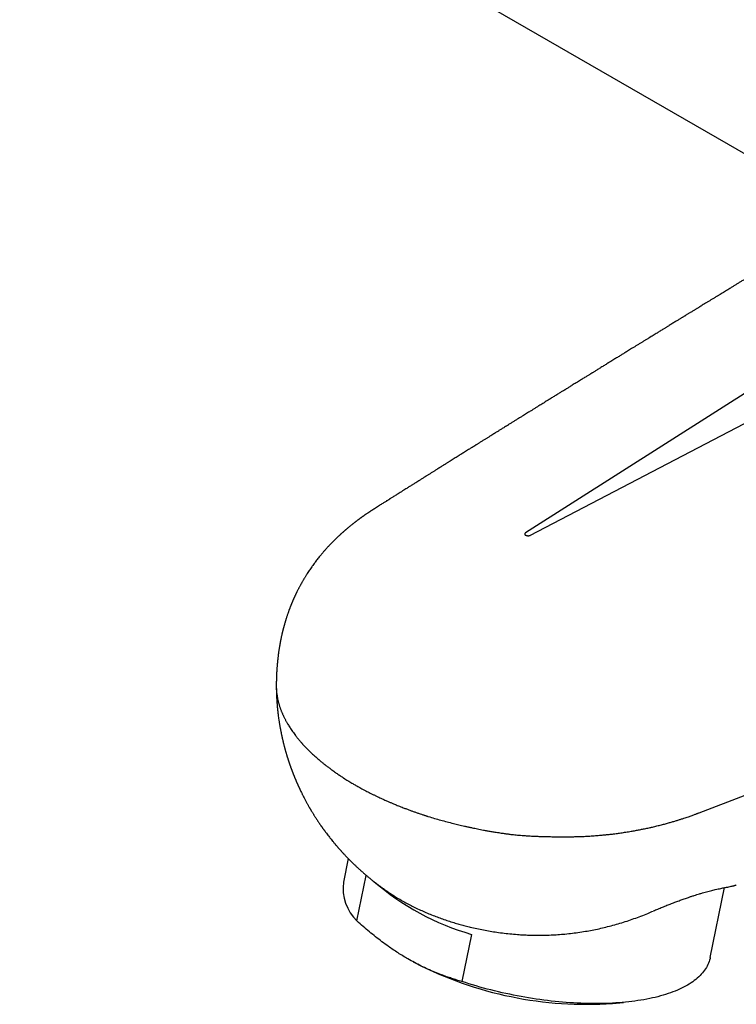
# Model space of a CAD drawing. Header units: millimetres. Extents: x 8 to 933, y 12 to 387.
# Tile 9 of 15: x 651 to 697, y 106 to 169. Entities that reach past the tile are written whole.
import ezdxf

# ---------------------------------------------------------------- set-up
doc = ezdxf.new("R2010")
doc.units = ezdxf.units.MM

msp = doc.modelspace()

# ---------------------------------------------------------------- linework, layer by layer
at = {"color": 7, "linetype": 'Continuous', "lineweight": 30}
for p, q in [((650.836, 186.718), (703.961, 156.05)), ((722.421, 160.715), (683.19, 135.719)), ((726.784, 158.197), (683.487, 135.548)), ((673.589, 137.305), (673.599, 137.311)), ((671.844, 114.894), (671.534, 113.379)), ((672.403, 110.902), (673.002, 113.819)), ((694.998, 108.568), (695.914, 113.034)), ((679.725, 110.046), (679.107, 107.032)), ((676.027, 108.273), (676.124, 108.221)), ((688.748, 105.632), (689.455, 105.697))]:
    msp.add_line(p, q, dxfattribs=at)
at = {"color": 7, "linetype": 'Continuous', "lineweight": 30, "flags": 128}
for points in [[(694.297, 117.826), (718.099, 126.968), (728.571, 130.991), (729.746, 131.443), (730.921, 131.895), (732.097, 132.346), (733.273, 132.798), (734.449, 133.25), (735.623, 133.702), (736.8, 134.154)], [(694.998, 108.568), (694.982, 108.496), (694.955, 108.399), (694.924, 108.302), (694.888, 108.207), (694.847, 108.114), (694.8, 108.021), (694.749, 107.93), (694.694, 107.839), (694.633, 107.751), (694.567, 107.663), (694.497, 107.577), (694.422, 107.493), (694.342, 107.41), (694.258, 107.328), (694.168, 107.248), (694.075, 107.17), (693.976, 107.093), (693.873, 107.018), (693.766, 106.944), (693.654, 106.872), (693.538, 106.802), (693.417, 106.734), (693.292, 106.667), (693.163, 106.603), (693.029, 106.54), (692.892, 106.479), (692.75, 106.42), (692.604, 106.363), (692.455, 106.308), (692.301, 106.255), (692.144, 106.204), (691.983, 106.154), (691.818, 106.107), (691.649, 106.062), (691.477, 106.019), (691.302, 105.979), (691.123, 105.94), (690.941, 105.903), (690.755, 105.869), (690.566, 105.837), (690.375, 105.807), (690.18, 105.779), (689.982, 105.753), (689.782, 105.73), (689.578, 105.708), (689.372, 105.689), (689.163, 105.673), (688.952, 105.658), (688.739, 105.646), (688.523, 105.636), (688.305, 105.628), (688.085, 105.623), (687.862, 105.619), (687.638, 105.619), (687.412, 105.62), (687.184, 105.624), (686.955, 105.629), (686.724, 105.638), (686.491, 105.648), (686.257, 105.661), (686.022, 105.676), (685.786, 105.693), (685.548, 105.712), (685.31, 105.734), (685.071, 105.758), (684.831, 105.784), (684.59, 105.812), (684.349, 105.843), (684.107, 105.875), (683.865, 105.91), (683.623, 105.947), (683.38, 105.986), (683.138, 106.027), (682.895, 106.071), (682.653, 106.116), (682.411, 106.164), (682.169, 106.213), (681.928, 106.265), (681.687, 106.318), (681.447, 106.374), (681.208, 106.431), (680.97, 106.491), (680.732, 106.552), (680.496, 106.615), (680.261, 106.68), (680.027, 106.747), (679.795, 106.816), (679.564, 106.886), (679.334, 106.958), (679.107, 107.032)]]:
    msp.add_lwpolyline(points, dxfattribs=at)
at = {"color": 7, "linetype": 'Continuous', "lineweight": 30}
for centre, radius, start, end in [((674.49, 113.025), 2.977, 173.18185, 225.50536), ((684.428, 126.187), 16.812, 229.37175, 253.75222), ((687.077, 129.56), 23.986, 242.82963, 273.99607)]:
    msp.add_arc(centre, radius, start, end, dxfattribs=at)
for points, knots in [([(711.65, 160.727), (711.638, 160.72), (711.588, 160.69), (711.504, 160.639), (711.402, 160.577), (711.314, 160.523), (711.238, 160.477), (711.179, 160.44), (711.134, 160.413), (711.102, 160.394), (711.076, 160.378), (711.052, 160.363), (711.026, 160.348), (710.996, 160.329), (710.955, 160.304), (710.9, 160.271), (710.832, 160.229), (710.759, 160.185), (710.686, 160.141), (710.615, 160.097), (710.545, 160.055), (710.476, 160.013), (710.396, 159.964), (710.306, 159.909), (710.208, 159.85), (710.118, 159.795), (710.039, 159.747), (709.977, 159.709), (709.93, 159.68), (709.893, 159.658), (709.852, 159.633), (709.805, 159.605), (709.75, 159.571), (709.673, 159.524), (709.578, 159.466), (709.467, 159.399), (709.357, 159.332), (709.248, 159.265), (709.147, 159.204), (709.055, 159.148), (708.975, 159.099), (708.901, 159.054), (708.835, 159.014), (708.779, 158.98), (708.733, 158.952), (708.695, 158.929), (708.657, 158.906), (708.614, 158.88), (708.563, 158.849), (708.5, 158.81), (708.425, 158.765), (708.343, 158.715), (708.26, 158.664), (708.181, 158.616), (708.104, 158.57), (708.032, 158.526), (707.963, 158.484), (707.901, 158.446), (707.846, 158.413), (707.8, 158.384), (707.752, 158.356), (707.697, 158.322), (707.626, 158.279), (707.542, 158.228), (707.447, 158.17), (707.343, 158.106), (707.235, 158.041), (707.128, 157.976), (707.034, 157.919), (706.954, 157.87), (706.888, 157.83), (706.823, 157.79), (706.762, 157.753), (706.706, 157.719), (706.657, 157.689), (706.615, 157.664), (706.578, 157.641), (706.541, 157.619), (706.502, 157.595), (706.45, 157.563), (706.383, 157.523), (706.3, 157.472), (706.216, 157.421), (706.133, 157.371), (706.052, 157.321), (705.965, 157.269), (705.873, 157.213), (705.776, 157.154), (705.675, 157.092), (705.586, 157.038), (705.511, 156.993), (705.455, 156.958), (705.407, 156.929), (705.365, 156.903), (705.312, 156.871), (705.24, 156.828), (705.15, 156.773), (705.054, 156.714), (704.956, 156.655), (704.855, 156.593), (704.75, 156.529), (704.642, 156.464), (704.536, 156.399), (704.436, 156.339), (704.345, 156.283), (704.263, 156.233), (704.184, 156.185), (704.079, 156.121), (703.945, 156.04), (703.784, 155.942), (703.622, 155.843), (703.458, 155.744), (703.291, 155.642), (703.119, 155.537), (702.968, 155.445), (702.841, 155.368), (702.743, 155.308), (702.651, 155.252), (702.574, 155.206), (702.51, 155.167), (702.455, 155.133), (702.397, 155.098), (702.329, 155.056), (702.249, 155.008), (702.157, 154.951), (702.059, 154.892), (701.96, 154.831), (701.863, 154.772), (701.776, 154.719), (701.699, 154.673), (701.632, 154.632), (701.567, 154.593), (701.508, 154.556), (701.453, 154.523), (701.403, 154.492), (701.354, 154.463), (701.304, 154.432), (701.248, 154.398), (701.185, 154.36), (701.116, 154.318), (701.044, 154.274), (700.971, 154.229), (700.899, 154.186), (700.816, 154.135), (700.722, 154.077), (700.617, 154.014), (700.518, 153.954), (700.427, 153.898), (700.353, 153.853), (700.296, 153.818), (700.253, 153.792), (700.214, 153.768), (700.177, 153.746), (700.139, 153.722), (700.092, 153.694), (700.034, 153.658), (699.964, 153.616), (699.888, 153.57), (699.809, 153.521), (699.733, 153.475), (699.661, 153.431), (699.594, 153.39), (699.526, 153.349), (699.462, 153.31), (699.404, 153.274), (699.352, 153.243), (699.308, 153.216), (699.269, 153.192), (699.233, 153.17), (699.193, 153.146), (699.14, 153.114), (699.072, 153.072), (698.985, 153.019), (698.899, 152.966), (698.814, 152.915), (698.733, 152.865), (698.649, 152.814), (698.561, 152.76), (698.472, 152.706), (698.386, 152.654), (698.27, 152.583), (698.116, 152.489), (697.917, 152.368), (697.71, 152.241), (697.504, 152.115), (697.306, 151.995), (697.118, 151.88), (696.939, 151.77), (696.766, 151.665), (696.594, 151.56), (696.42, 151.453), (696.258, 151.354), (696.108, 151.263), (695.972, 151.18), (695.833, 151.095), (695.693, 151.009), (695.575, 150.937), (695.482, 150.88), (695.418, 150.841), (695.36, 150.805), (695.302, 150.77), (695.239, 150.732), (695.165, 150.686), (695.058, 150.621), (694.925, 150.539), (694.772, 150.446), (694.625, 150.356), (694.496, 150.277), (694.387, 150.21), (694.3, 150.157), (694.226, 150.112), (694.165, 150.074), (694.108, 150.039), (694.048, 150.003), (693.978, 149.96), (693.898, 149.911), (693.81, 149.857), (693.727, 149.806), (693.648, 149.758), (693.577, 149.715), (693.507, 149.672), (693.443, 149.632), (693.387, 149.598), (693.341, 149.57), (693.297, 149.543), (693.249, 149.514), (693.193, 149.479), (693.13, 149.441), (693.061, 149.398), (692.986, 149.352), (692.901, 149.3), (692.807, 149.243), (692.705, 149.18), (692.597, 149.114), (692.485, 149.045), (692.376, 148.978), (692.281, 148.92), (692.203, 148.872), (692.136, 148.831), (692.07, 148.791), (691.989, 148.741), (691.893, 148.682), (691.786, 148.616), (691.686, 148.555), (691.583, 148.492), (691.471, 148.423), (691.345, 148.345), (691.209, 148.262), (691.067, 148.175), (690.918, 148.083), (690.766, 147.99), (690.61, 147.894), (690.45, 147.796), (690.287, 147.696), (690.127, 147.597), (689.974, 147.503), (689.834, 147.417), (689.709, 147.34), (689.597, 147.271), (689.493, 147.207), (689.393, 147.146), (689.299, 147.088), (689.206, 147.03), (689.109, 146.971), (689.002, 146.905), (688.885, 146.833), (688.759, 146.755), (688.627, 146.674), (688.503, 146.597), (688.387, 146.526), (688.28, 146.46), (688.171, 146.393), (688.063, 146.326), (687.953, 146.259), (687.845, 146.192), (687.744, 146.129), (687.652, 146.073), (687.573, 146.024), (687.504, 145.981), (687.448, 145.947), (687.403, 145.919), (687.361, 145.894), (687.314, 145.864), (687.255, 145.828), (687.184, 145.784), (687.1, 145.732), (687.006, 145.674), (686.906, 145.613), (686.804, 145.55), (686.645, 145.452), (686.432, 145.32), (686.219, 145.188), (686.065, 145.093), (685.971, 145.035), (685.886, 144.982), (685.815, 144.939), (685.757, 144.903), (685.711, 144.874), (685.669, 144.848), (685.627, 144.822), (685.575, 144.79), (685.508, 144.749), (685.425, 144.698), (685.331, 144.64), (685.229, 144.576), (685.121, 144.509), (685.012, 144.442), (684.903, 144.375), (684.796, 144.308), (684.689, 144.242), (684.57, 144.168), (684.439, 144.087), (684.298, 144), (684.165, 143.917), (684.048, 143.845), (683.947, 143.782), (683.861, 143.729), (683.779, 143.678), (683.699, 143.629), (683.618, 143.578), (683.528, 143.522), (683.426, 143.459), (683.311, 143.388), (683.185, 143.31), (683.04, 143.219), (682.876, 143.118), (682.699, 143.008), (682.524, 142.899), (682.352, 142.793), (682.186, 142.689), (682.036, 142.596), (681.904, 142.514), (681.793, 142.445), (681.693, 142.383), (681.604, 142.327), (681.523, 142.277), (681.444, 142.228), (681.357, 142.174), (681.26, 142.113), (681.151, 142.045), (681.031, 141.971), (680.9, 141.889), (680.76, 141.802), (680.611, 141.709), (680.453, 141.611), (680.317, 141.526), (680.21, 141.459), (680.138, 141.414), (680.073, 141.374), (680.016, 141.338), (679.964, 141.306), (679.917, 141.277), (679.876, 141.251), (679.837, 141.226), (679.793, 141.199), (679.738, 141.165), (679.672, 141.124), (679.583, 141.068), (679.473, 140.999), (679.348, 140.921), (679.225, 140.845), (679.106, 140.77), (678.991, 140.698), (678.829, 140.597), (678.619, 140.466), (678.422, 140.343), (678.287, 140.258), (678.216, 140.214), (678.15, 140.173), (678.091, 140.136), (678.038, 140.102), (677.99, 140.072), (677.936, 140.038), (677.869, 139.997), (677.785, 139.944), (677.688, 139.883), (677.566, 139.807), (677.426, 139.719), (677.271, 139.622), (677.118, 139.526), (676.968, 139.432), (676.838, 139.351), (676.726, 139.281), (676.634, 139.223), (676.547, 139.169), (676.469, 139.119), (676.398, 139.075), (676.339, 139.038), (676.289, 139.007), (676.248, 138.98), (676.206, 138.955), (676.161, 138.926), (676.109, 138.893), (676.05, 138.856), (675.982, 138.813), (675.903, 138.764), (675.816, 138.709), (675.724, 138.651), (675.63, 138.592), (675.47, 138.492), (675.247, 138.351), (675.017, 138.207), (674.852, 138.103), (674.751, 138.04), (674.659, 137.982), (674.587, 137.936), (674.531, 137.901), (674.491, 137.876), (674.453, 137.852), (674.41, 137.825), (674.36, 137.793), (674.297, 137.753), (674.224, 137.708), (674.142, 137.656), (674.051, 137.599), (673.95, 137.535), (673.839, 137.465), (673.717, 137.388), (673.632, 137.334), (673.588, 137.307)], [0, 0, 0, 0, 0.0009051, 0.0038761, 0.0065085, 0.0088027, 0.010759, 0.0123777, 0.0134128, 0.0142397, 0.0148584, 0.0154274, 0.0160978, 0.0168694, 0.0177423, 0.0193089, 0.0211227, 0.0230564, 0.0249513, 0.0268072, 0.0286239, 0.0304017, 0.0321404, 0.0348413, 0.0374312, 0.0397756, 0.0418352, 0.0436101, 0.044618, 0.04551, 0.0465118, 0.0477363, 0.0491835, 0.0508536, 0.0537205, 0.0566003, 0.0594598, 0.062299, 0.0651179, 0.0673185, 0.0694412, 0.0713632, 0.0730816, 0.0745964, 0.0757032, 0.0766687, 0.077573, 0.0786744, 0.0799926, 0.0815275, 0.0836129, 0.0857977, 0.0879465, 0.0900594, 0.0919831, 0.093876, 0.0957078, 0.0973399, 0.0987552, 0.0999536, 0.1009466, 0.1024454, 0.1042804, 0.1064515, 0.1089587, 0.1117464, 0.1145509, 0.117338, 0.1201078, 0.1218399, 0.1235651, 0.1252835, 0.1269044, 0.1283297, 0.1296275, 0.1307052, 0.1315951, 0.1325293, 0.1335533, 0.1346673, 0.1365995, 0.1387537, 0.141132, 0.1431095, 0.145224, 0.1474756, 0.1498643, 0.15239, 0.1550527, 0.157715, 0.1593795, 0.1608408, 0.1620988, 0.1631536, 0.1641107, 0.1662394, 0.1687062, 0.1711636, 0.1737164, 0.1763467, 0.1790545, 0.1818975, 0.1847284, 0.1873285, 0.1896888, 0.1918092, 0.1937751, 0.1958708, 0.199982, 0.2042155, 0.2084013, 0.2126394, 0.2169731, 0.2214437, 0.2261042, 0.2287427, 0.2313622, 0.2337457, 0.2358796, 0.2373813, 0.2387507, 0.2402253, 0.2418706, 0.2440518, 0.2464749, 0.2490985, 0.2516905, 0.2542146, 0.2566708, 0.2584684, 0.2602279, 0.261918, 0.2634769, 0.2649029, 0.2661959, 0.2673755, 0.2687171, 0.2701358, 0.271757, 0.2735808, 0.2755253, 0.2774292, 0.2792882, 0.2811023, 0.2839396, 0.2866596, 0.2892625, 0.2916664, 0.2937936, 0.2950365, 0.2961609, 0.2971665, 0.2980578, 0.299021, 0.3001561, 0.3017449, 0.3035812, 0.3055922, 0.307666, 0.3098013, 0.3115222, 0.3132811, 0.3150779, 0.3167904, 0.3182994, 0.3196775, 0.3208267, 0.3217528, 0.3226732, 0.3236994, 0.3248314, 0.326824, 0.3290779, 0.3315718, 0.3335912, 0.3357019, 0.3379041, 0.3401976, 0.3425813, 0.3448695, 0.3469274, 0.3516816, 0.3568985, 0.3625139, 0.3679005, 0.3730405, 0.3780324, 0.3826234, 0.3871213, 0.3915726, 0.396105, 0.4007847, 0.4042587, 0.4078434, 0.411483, 0.415162, 0.418853, 0.4207413, 0.4224273, 0.4239111, 0.4252808, 0.4269178, 0.4288661, 0.4311258, 0.4353081, 0.4393199, 0.4431606, 0.4468286, 0.4494465, 0.4517223, 0.4536561, 0.4552478, 0.4565554, 0.4581304, 0.4599736, 0.4620725, 0.4643719, 0.4668654, 0.468654, 0.4705307, 0.4724477, 0.4741518, 0.475606, 0.4768103, 0.4777647, 0.4790874, 0.4805692, 0.4822121, 0.4840161, 0.4859813, 0.4881725, 0.4906436, 0.4933946, 0.4961778, 0.4991986, 0.5021666, 0.5047987, 0.5066311, 0.5083589, 0.5100725, 0.5117719, 0.5147666, 0.5175987, 0.5202188, 0.5226635, 0.5257296, 0.5290456, 0.5326115, 0.5364076, 0.5403182, 0.5443247, 0.5484271, 0.5526252, 0.5569191, 0.5612404, 0.5652814, 0.5690049, 0.5722249, 0.5751626, 0.5778566, 0.5804598, 0.5829879, 0.5852919, 0.5878432, 0.590661, 0.5937455, 0.5970965, 0.6006007, 0.6041397, 0.6069447, 0.6097712, 0.6126192, 0.6154887, 0.6183795, 0.6212888, 0.6240196, 0.6264078, 0.6285111, 0.6303294, 0.6318629, 0.6328712, 0.6339322, 0.6351818, 0.6366202, 0.6385786, 0.6408044, 0.6432976, 0.6460034, 0.6487078, 0.651389, 0.6585678, 0.665575, 0.6682762, 0.6707887, 0.6730346, 0.6750139, 0.6764054, 0.6776264, 0.6786768, 0.6797187, 0.680943, 0.6828225, 0.6850154, 0.6875214, 0.6902634, 0.6931741, 0.6960648, 0.698934, 0.7017815, 0.7046074, 0.7074118, 0.7112325, 0.715007, 0.7185565, 0.7217938, 0.7242957, 0.7265729, 0.7286619, 0.7307707, 0.7329322, 0.7351465, 0.7379267, 0.7409807, 0.7443083, 0.7479095, 0.7525533, 0.7573267, 0.7619822, 0.7665198, 0.7709396, 0.7752417, 0.7784702, 0.7814226, 0.7840764, 0.7864317, 0.7884896, 0.7905248, 0.7927464, 0.7954057, 0.7982905, 0.8014281, 0.8049069, 0.8087338, 0.8126198, 0.8168089, 0.8213013, 0.8234244, 0.8253473, 0.8270674, 0.8285846, 0.8298989, 0.8312566, 0.8322974, 0.8332061, 0.8343554, 0.8358288, 0.837578, 0.8396029, 0.8429578, 0.8463251, 0.8495931, 0.852762, 0.8558317, 0.8588022, 0.8656471, 0.8725744, 0.87457, 0.8764879, 0.8782368, 0.8798167, 0.8812275, 0.8824692, 0.8836525, 0.8855619, 0.8878096, 0.8903956, 0.8933199, 0.8974934, 0.9016409, 0.9057133, 0.9097106, 0.9136328, 0.9161602, 0.9186529, 0.9209868, 0.9230931, 0.9249717, 0.9266226, 0.9278564, 0.9289229, 0.9299517, 0.9311608, 0.9325535, 0.93413, 0.9358901, 0.9380385, 0.9404092, 0.9429234, 0.9454258, 0.9479125, 0.955719, 0.9633652, 0.9662844, 0.9689775, 0.9714281, 0.9736361, 0.9747889, 0.9758625, 0.9768568, 0.9778888, 0.9792412, 0.9809265, 0.9829449, 0.9850875, 0.9875101, 0.9902125, 0.993195, 0.9964574, 1, 1, 1, 1]), ([(673.6, 137.314), (673.58, 137.302), (673.545, 137.28), (673.499, 137.251), (673.467, 137.23), (673.442, 137.214), (673.42, 137.2), (673.39, 137.181), (673.354, 137.158), (673.316, 137.133), (673.28, 137.109), (673.242, 137.084), (673.199, 137.055), (673.155, 137.027), (673.114, 136.999), (673.069, 136.969), (673.023, 136.937), (672.978, 136.907), (672.936, 136.877), (672.89, 136.846), (672.844, 136.813), (672.801, 136.782), (672.757, 136.751), (672.716, 136.722), (672.68, 136.696), (672.653, 136.677), (672.628, 136.658), (672.599, 136.638), (672.568, 136.614), (672.538, 136.592), (672.514, 136.575), (672.494, 136.56), (672.473, 136.544), (672.446, 136.524), (672.417, 136.502), (672.389, 136.481), (672.361, 136.46), (672.329, 136.435), (672.289, 136.405), (672.247, 136.373), (672.21, 136.344), (672.177, 136.318), (672.142, 136.291), (672.106, 136.262), (672.059, 136.225), (672.001, 136.178), (671.93, 136.12), (671.859, 136.062), (671.792, 136.005), (671.737, 135.959), (671.692, 135.92), (671.656, 135.89), (671.621, 135.86), (671.59, 135.832), (671.56, 135.806), (671.528, 135.778), (671.495, 135.749), (671.466, 135.723), (671.443, 135.703), (671.421, 135.682), (671.394, 135.659), (671.365, 135.632), (671.337, 135.606), (671.31, 135.582), (671.275, 135.549), (671.231, 135.508), (671.18, 135.46), (671.129, 135.412), (671.074, 135.359), (671.014, 135.301), (670.951, 135.239), (670.889, 135.177), (670.83, 135.118), (670.776, 135.062), (670.722, 135.007), (670.668, 134.95), (670.609, 134.887), (670.541, 134.815), (670.469, 134.736), (670.398, 134.658), (670.334, 134.585), (670.274, 134.517), (670.211, 134.443), (670.143, 134.363), (670.068, 134.273), (669.99, 134.177), (669.907, 134.074), (669.822, 133.965), (669.74, 133.856), (669.658, 133.747), (669.582, 133.642), (669.504, 133.533), (669.428, 133.423), (669.346, 133.302), (669.267, 133.182), (669.195, 133.071), (669.135, 132.975), (669.085, 132.895), (669.035, 132.812), (668.989, 132.734), (668.941, 132.653), (668.896, 132.575), (668.854, 132.5), (668.809, 132.419), (668.769, 132.345), (668.727, 132.267), (668.686, 132.189), (668.646, 132.113), (668.605, 132.032), (668.573, 131.968), (668.546, 131.913), (668.528, 131.876), (668.51, 131.837), (668.489, 131.793), (668.467, 131.748), (668.448, 131.707), (668.431, 131.671), (668.413, 131.632), (668.394, 131.589), (668.375, 131.547), (668.36, 131.514), (668.348, 131.486), (668.335, 131.457), (668.321, 131.424), (668.304, 131.385), (668.285, 131.341), (668.267, 131.299), (668.252, 131.263), (668.239, 131.232), (668.227, 131.203), (668.214, 131.17), (668.199, 131.133), (668.184, 131.097), (668.171, 131.063), (668.156, 131.027), (668.14, 130.984), (668.123, 130.94), (668.108, 130.9), (668.095, 130.867), (668.082, 130.833), (668.066, 130.79), (668.044, 130.73), (668.021, 130.665), (667.996, 130.595), (667.974, 130.531), (667.952, 130.468), (667.93, 130.401), (667.907, 130.33), (667.886, 130.265), (667.87, 130.215), (667.861, 130.186), (667.853, 130.159), (667.844, 130.13), (667.833, 130.095), (667.822, 130.058), (667.812, 130.024), (667.804, 129.996), (667.795, 129.967), (667.785, 129.931), (667.773, 129.889), (667.761, 129.848), (667.751, 129.811), (667.742, 129.779), (667.734, 129.751), (667.727, 129.723), (667.718, 129.691), (667.709, 129.656), (667.699, 129.621), (667.692, 129.591), (667.685, 129.566), (667.677, 129.532), (667.665, 129.486), (667.652, 129.432), (667.64, 129.383), (667.629, 129.34), (667.619, 129.297), (667.607, 129.242), (667.592, 129.179), (667.575, 129.102), (667.559, 129.026), (667.544, 128.953), (667.529, 128.88), (667.515, 128.813), (667.501, 128.739), (667.49, 128.679), (667.48, 128.623), (667.472, 128.58), (667.465, 128.543), (667.46, 128.512), (667.455, 128.482), (667.449, 128.446), (667.441, 128.399), (667.433, 128.348), (667.425, 128.296), (667.417, 128.244), (667.407, 128.182), (667.397, 128.114), (667.388, 128.048), (667.379, 127.983), (667.371, 127.92), (667.362, 127.853), (667.354, 127.783), (667.346, 127.719), (667.34, 127.665), (667.335, 127.622), (667.33, 127.574), (667.325, 127.518), (667.319, 127.463), (667.314, 127.411), (667.308, 127.341), (667.3, 127.254), (667.292, 127.158), (667.286, 127.066), (667.279, 126.972), (667.274, 126.884), (667.269, 126.808), (667.266, 126.746), (667.263, 126.683), (667.26, 126.619), (667.257, 126.558), (667.256, 126.507), (667.254, 126.46), (667.253, 126.415), (667.251, 126.373), (667.25, 126.339), (667.25, 126.309), (667.249, 126.275), (667.248, 126.234), (667.247, 126.191), (667.247, 126.15), (667.246, 126.114), (667.246, 126.077), (667.245, 126.038), (667.245, 126.002), (667.245, 125.978), (667.245, 125.97)], [0, 0, 0, 0, 0.005297, 0.0094, 0.012312, 0.014131, 0.015983, 0.018191, 0.022243, 0.025783, 0.028583, 0.032014, 0.036231, 0.040266, 0.043852, 0.047648, 0.05241, 0.056581, 0.05996, 0.064245, 0.069038, 0.072717, 0.076445, 0.081276, 0.084139, 0.086515, 0.088669, 0.091315, 0.094491, 0.097518, 0.099756, 0.101228, 0.103139, 0.105719, 0.108744, 0.111398, 0.113607, 0.116689, 0.120672, 0.125005, 0.128556, 0.131217, 0.134663, 0.13851, 0.141739, 0.148096, 0.155425, 0.162463, 0.168727, 0.175328, 0.178501, 0.182287, 0.185973, 0.188866, 0.191623, 0.194899, 0.198551, 0.201481, 0.203544, 0.205556, 0.208333, 0.211453, 0.214368, 0.217075, 0.219625, 0.225217, 0.230485, 0.235338, 0.24109, 0.247521, 0.254081, 0.261063, 0.267101, 0.272809, 0.278463, 0.284223, 0.290419, 0.297823, 0.306286, 0.314248, 0.321402, 0.327892, 0.334516, 0.343031, 0.351384, 0.360468, 0.370449, 0.380834, 0.391072, 0.400621, 0.411151, 0.419628, 0.430168, 0.440666, 0.451946, 0.461729, 0.469711, 0.476848, 0.482449, 0.491102, 0.496563, 0.503206, 0.510669, 0.515489, 0.523338, 0.529126, 0.534905, 0.542491, 0.547776, 0.554689, 0.558204, 0.56094, 0.563693, 0.5676, 0.571508, 0.574631, 0.577305, 0.580187, 0.584043, 0.587598, 0.590011, 0.591998, 0.594242, 0.596793, 0.599874, 0.603516, 0.607098, 0.60988, 0.611989, 0.614274, 0.616804, 0.619714, 0.622774, 0.625228, 0.627749, 0.631097, 0.635108, 0.638045, 0.640238, 0.642806, 0.645941, 0.650096, 0.656578, 0.660949, 0.666022, 0.671384, 0.675325, 0.681115, 0.687642, 0.690096, 0.692246, 0.694194, 0.69617, 0.698869, 0.702081, 0.704559, 0.706389, 0.708387, 0.711138, 0.714469, 0.717677, 0.720423, 0.722777, 0.724851, 0.726675, 0.728977, 0.731867, 0.734675, 0.736778, 0.738342, 0.740326, 0.744337, 0.748637, 0.752142, 0.755156, 0.758249, 0.761627, 0.767272, 0.772194, 0.77855, 0.783987, 0.788295, 0.794611, 0.798797, 0.80447, 0.807682, 0.811015, 0.813825, 0.815827, 0.817767, 0.820428, 0.823759, 0.828008, 0.83143, 0.835063, 0.839404, 0.844953, 0.849808, 0.853802, 0.859038, 0.86369, 0.868338, 0.874147, 0.877632, 0.880015, 0.883505, 0.8881, 0.892088, 0.895443, 0.899455, 0.90731, 0.91413, 0.920435, 0.927084, 0.934565, 0.939624, 0.94362, 0.947952, 0.953162, 0.957599, 0.961236, 0.964229, 0.967777, 0.971009, 0.973382, 0.975153, 0.977537, 0.980724, 0.984144, 0.987065, 0.98954, 0.99205, 0.994899, 0.998164, 1, 1, 1, 1]), ([(683.19, 135.72), (683.181, 135.713), (683.162, 135.7), (683.144, 135.678), (683.135, 135.659), (683.133, 135.643), (683.134, 135.628), (683.139, 135.61), (683.153, 135.59), (683.172, 135.57), (683.19, 135.559), (683.199, 135.554)], [0, 0, 0, 0, 0.139014, 0.269053, 0.395664, 0.459653, 0.525018, 0.641672, 0.757104, 0.875304, 1, 1, 1, 1]), ([(683.487, 135.549), (683.475, 135.543), (683.453, 135.532), (683.414, 135.522), (683.374, 135.516), (683.334, 135.516), (683.296, 135.52), (683.261, 135.527), (683.228, 135.538), (683.209, 135.549), (683.199, 135.554)], [0, 0, 0, 0, 0.14025, 0.270694, 0.396959, 0.525221, 0.642915, 0.758738, 0.876544, 1, 1, 1, 1]), ([(667.245, 125.97), (667.245, 125.962), (667.245, 125.926), (667.246, 125.858), (667.248, 125.769), (667.254, 125.667), (667.262, 125.556), (667.275, 125.437), (667.29, 125.328), (667.305, 125.227), (667.322, 125.135), (667.339, 125.051), (667.351, 124.999), (667.357, 124.974)], [0, 0, 0, 0, 0.0225637, 0.1091538, 0.2008263, 0.2878343, 0.4141415, 0.5321898, 0.642027, 0.7436938, 0.8372254, 0.922652, 1, 1, 1, 1]), ([(667.245, 125.933), (667.245, 125.926), (667.245, 125.905), (667.245, 125.873), (667.246, 125.839), (667.246, 125.808), (667.246, 125.776), (667.247, 125.734), (667.248, 125.686), (667.249, 125.628), (667.251, 125.567), (667.253, 125.505), (667.255, 125.446), (667.257, 125.389), (667.259, 125.328), (667.262, 125.259), (667.266, 125.185), (667.27, 125.108), (667.275, 125.03), (667.28, 124.962), (667.284, 124.905), (667.287, 124.856), (667.291, 124.805), (667.295, 124.755), (667.301, 124.678), (667.31, 124.578), (667.323, 124.447), (667.336, 124.321), (667.351, 124.192), (667.367, 124.061), (667.385, 123.918), (667.403, 123.79), (667.421, 123.674), (667.436, 123.578), (667.451, 123.483), (667.466, 123.395), (667.48, 123.31), (667.497, 123.215), (667.516, 123.116), (667.537, 123.007), (667.556, 122.912), (667.574, 122.825), (667.59, 122.751), (667.605, 122.683), (667.62, 122.611), (667.637, 122.54), (667.654, 122.466), (667.669, 122.401), (667.682, 122.346), (667.695, 122.296), (667.707, 122.246), (667.72, 122.194), (667.735, 122.137), (667.749, 122.082), (667.761, 122.036), (667.769, 122.006), (667.776, 121.979), (667.784, 121.949), (667.794, 121.913), (667.806, 121.867), (667.82, 121.818), (667.835, 121.765), (667.85, 121.711), (667.866, 121.656), (667.882, 121.603), (667.896, 121.555), (667.909, 121.512), (667.923, 121.468), (667.936, 121.423), (667.95, 121.379), (667.962, 121.34), (667.975, 121.3), (667.989, 121.256), (668.004, 121.209), (668.017, 121.168), (668.028, 121.135), (668.039, 121.102), (668.052, 121.063), (668.067, 121.019), (668.081, 120.975), (668.095, 120.936), (668.108, 120.899), (668.121, 120.86), (668.137, 120.816), (668.153, 120.769), (668.17, 120.722), (668.187, 120.675), (668.204, 120.63), (668.221, 120.584), (668.236, 120.543), (668.249, 120.509), (668.26, 120.479), (668.272, 120.446), (668.287, 120.408), (668.302, 120.37), (668.315, 120.336), (668.327, 120.306), (668.339, 120.274), (668.354, 120.238), (668.37, 120.197), (668.388, 120.153), (668.404, 120.112), (668.418, 120.077), (668.431, 120.047), (668.446, 120.011), (668.464, 119.967), (668.484, 119.919), (668.503, 119.876), (668.519, 119.839), (668.532, 119.808), (668.544, 119.779), (668.558, 119.747), (668.575, 119.71), (668.591, 119.672), (668.606, 119.639), (668.62, 119.608), (668.637, 119.57), (668.658, 119.523), (668.681, 119.474), (668.701, 119.429), (668.718, 119.393), (668.733, 119.361), (668.748, 119.33), (668.764, 119.295), (668.781, 119.259), (668.797, 119.226), (668.811, 119.197), (668.836, 119.145), (668.869, 119.079), (668.914, 118.988), (668.962, 118.893), (669.014, 118.792), (669.067, 118.69), (669.114, 118.603), (669.16, 118.517), (669.199, 118.446), (669.237, 118.378), (669.274, 118.311), (669.312, 118.244), (669.345, 118.187), (669.372, 118.14), (669.396, 118.098), (669.421, 118.056), (669.443, 118.019), (669.464, 117.984), (669.486, 117.946), (669.518, 117.894), (669.554, 117.833), (669.601, 117.757), (669.645, 117.686), (669.692, 117.611), (669.741, 117.533), (669.791, 117.457), (669.835, 117.389), (669.869, 117.338), (669.903, 117.286), (669.941, 117.229), (669.981, 117.17), (670.017, 117.117), (670.056, 117.06), (670.093, 117.008), (670.124, 116.963), (670.145, 116.934), (670.163, 116.907), (670.184, 116.878), (670.209, 116.842), (670.237, 116.803), (670.264, 116.767), (670.285, 116.737), (670.304, 116.711), (670.322, 116.686), (670.371, 116.62), (670.445, 116.52), (670.547, 116.387), (670.648, 116.256), (670.748, 116.13), (670.853, 116), (670.935, 115.902), (670.995, 115.829), (671.027, 115.792), (671.057, 115.756), (671.09, 115.717), (671.129, 115.672), (671.17, 115.625), (671.207, 115.582), (671.239, 115.546), (671.267, 115.514), (671.295, 115.482), (671.328, 115.446), (671.364, 115.405), (671.402, 115.363), (671.438, 115.323), (671.472, 115.287), (671.504, 115.252), (671.538, 115.215), (671.576, 115.174), (671.62, 115.128), (671.666, 115.079), (671.712, 115.03), (671.756, 114.985), (671.798, 114.942), (671.841, 114.898), (671.889, 114.849), (671.944, 114.793), (672, 114.737), (672.052, 114.685), (672.099, 114.64), (672.142, 114.597), (672.187, 114.554), (672.237, 114.506), (672.294, 114.453), (672.353, 114.396), (672.41, 114.343), (672.462, 114.295), (672.51, 114.252), (672.555, 114.21), (672.608, 114.163), (672.672, 114.105), (672.749, 114.037), (672.831, 113.966), (672.913, 113.895), (672.993, 113.827), (673.07, 113.762), (673.145, 113.699), (673.221, 113.637), (673.298, 113.574), (673.383, 113.506), (673.478, 113.431), (673.58, 113.351), (673.683, 113.272), (673.819, 113.169), (673.989, 113.043), (674.185, 112.903), (674.321, 112.808), (674.396, 112.757), (674.419, 112.741), (674.441, 112.726), (674.456, 112.716), (674.463, 112.711)], [0, 0, 0, 0, 0.001437, 0.004035, 0.005972, 0.007932, 0.010013, 0.012185, 0.015858, 0.019252, 0.023243, 0.027596, 0.031147, 0.034554, 0.038419, 0.042869, 0.047723, 0.052537, 0.057674, 0.062688, 0.065601, 0.068611, 0.072062, 0.075444, 0.078128, 0.086937, 0.094599, 0.103318, 0.111092, 0.119511, 0.128648, 0.138559, 0.144353, 0.150941, 0.157278, 0.16272, 0.167963, 0.173719, 0.181233, 0.18733, 0.194851, 0.199766, 0.204299, 0.209284, 0.213248, 0.218243, 0.223351, 0.227756, 0.230977, 0.234214, 0.237561, 0.240845, 0.244421, 0.248884, 0.251569, 0.253516, 0.254975, 0.256893, 0.259364, 0.262177, 0.265974, 0.269105, 0.272804, 0.276553, 0.280127, 0.2834, 0.286143, 0.288764, 0.292194, 0.29509, 0.297552, 0.300047, 0.303058, 0.306475, 0.309316, 0.311348, 0.313198, 0.315893, 0.31915, 0.322115, 0.324731, 0.327076, 0.329736, 0.332503, 0.336005, 0.339287, 0.342116, 0.345414, 0.348491, 0.351492, 0.353812, 0.355506, 0.357595, 0.360456, 0.363318, 0.365466, 0.367372, 0.369552, 0.372017, 0.374863, 0.377916, 0.38099, 0.383356, 0.3851, 0.387306, 0.390758, 0.394263, 0.397263, 0.399786, 0.401892, 0.403619, 0.405824, 0.408586, 0.411434, 0.413645, 0.415476, 0.418077, 0.421512, 0.425342, 0.42843, 0.430957, 0.433036, 0.435158, 0.437525, 0.44037, 0.442776, 0.444592, 0.446384, 0.453848, 0.458766, 0.465674, 0.474368, 0.480437, 0.487702, 0.493274, 0.49896, 0.503213, 0.508176, 0.513658, 0.518063, 0.520598, 0.523973, 0.527449, 0.529984, 0.532209, 0.535126, 0.53837, 0.543995, 0.548635, 0.555402, 0.560097, 0.565561, 0.572933, 0.577528, 0.581156, 0.584513, 0.589569, 0.594242, 0.597951, 0.601859, 0.607496, 0.610185, 0.612333, 0.614343, 0.616389, 0.61918, 0.622686, 0.625575, 0.627796, 0.629751, 0.631618, 0.633716, 0.645434, 0.655437, 0.66592, 0.676956, 0.686348, 0.697811, 0.701409, 0.7044, 0.707221, 0.710308, 0.71427, 0.718591, 0.72216, 0.725246, 0.72778, 0.730392, 0.733336, 0.737037, 0.740867, 0.7443, 0.747274, 0.750342, 0.753392, 0.75687, 0.761027, 0.765594, 0.769808, 0.773899, 0.777601, 0.781307, 0.78565, 0.790824, 0.796179, 0.800917, 0.80492, 0.808707, 0.812514, 0.81678, 0.822048, 0.827396, 0.832546, 0.836971, 0.840911, 0.844838, 0.848789, 0.854517, 0.861404, 0.868387, 0.875305, 0.882205, 0.888492, 0.894704, 0.900965, 0.907283, 0.913733, 0.921933, 0.930314, 0.938608, 0.946838, 0.963116, 0.979158, 0.993088, 0.994872, 0.996613, 0.998362, 1, 1, 1, 1]), ([(667.357, 124.974), (667.361, 124.959), (667.369, 124.927), (667.382, 124.873), (667.399, 124.81), (667.42, 124.739), (667.444, 124.658), (667.47, 124.579), (667.496, 124.504), (667.521, 124.435), (667.549, 124.362), (667.577, 124.291), (667.605, 124.223), (667.632, 124.16), (667.665, 124.088), (667.702, 124.008), (667.743, 123.922), (667.784, 123.841), (667.824, 123.765), (667.863, 123.694), (667.901, 123.625), (667.942, 123.554), (667.992, 123.469), (668.052, 123.371), (668.124, 123.257), (668.203, 123.137), (668.289, 123.012), (668.378, 122.889), (668.476, 122.758), (668.585, 122.618), (668.704, 122.473), (668.788, 122.374), (668.835, 122.32), (668.848, 122.305), (668.861, 122.291), (668.874, 122.276), (668.887, 122.261), (668.9, 122.246), (668.92, 122.224), (668.95, 122.192), (668.99, 122.147), (669.038, 122.095), (669.094, 122.036), (669.157, 121.97), (669.228, 121.898), (669.305, 121.82), (669.388, 121.739), (669.476, 121.655), (669.57, 121.566), (669.667, 121.477), (669.763, 121.392), (669.859, 121.308), (669.955, 121.225), (670.049, 121.146), (670.136, 121.074), (670.214, 121.011), (670.279, 120.959), (670.332, 120.916), (670.378, 120.881), (670.425, 120.844), (670.477, 120.803), (670.542, 120.754), (670.619, 120.696), (670.709, 120.628), (670.808, 120.556), (670.917, 120.477), (671.026, 120.4), (671.134, 120.325), (671.239, 120.254), (671.345, 120.182), (671.45, 120.113), (671.566, 120.038), (671.692, 119.957), (671.828, 119.873), (671.954, 119.796), (672.072, 119.725), (672.18, 119.661), (672.249, 119.621), (672.282, 119.602)], [0, 0, 0, 0, 0.007733, 0.017063, 0.027987, 0.040502, 0.054607, 0.070298, 0.081759, 0.093937, 0.106833, 0.119949, 0.131424, 0.142531, 0.15327, 0.169316, 0.184466, 0.198724, 0.212089, 0.224564, 0.23615, 0.248641, 0.261872, 0.280573, 0.300485, 0.321609, 0.343945, 0.366184, 0.386605, 0.413559, 0.440514, 0.464235, 0.466898, 0.469561, 0.472224, 0.474887, 0.47755, 0.480212, 0.482875, 0.489681, 0.497804, 0.507246, 0.518007, 0.530086, 0.543484, 0.558202, 0.572853, 0.588614, 0.605484, 0.622699, 0.638889, 0.654035, 0.670832, 0.686126, 0.699915, 0.712199, 0.722978, 0.730391, 0.736874, 0.743958, 0.752029, 0.760815, 0.77303, 0.786403, 0.800934, 0.816624, 0.833471, 0.847521, 0.862287, 0.877223, 0.891458, 0.905088, 0.924253, 0.94208, 0.958568, 0.973718, 0.987528, 1, 1, 1, 1]), ([(672.282, 119.602), (672.318, 119.581), (672.394, 119.537), (672.516, 119.469), (672.652, 119.393), (672.803, 119.312), (672.955, 119.231), (673.108, 119.152), (673.259, 119.075), (673.416, 118.997), (673.574, 118.92), (673.726, 118.847), (673.869, 118.78), (674.004, 118.718), (674.129, 118.661), (674.244, 118.609), (674.35, 118.563), (674.444, 118.522), (674.528, 118.485), (674.61, 118.45), (674.699, 118.413), (674.803, 118.369), (674.923, 118.32), (675.057, 118.265), (675.207, 118.205), (675.345, 118.151), (675.468, 118.104), (675.572, 118.064), (675.677, 118.025), (675.778, 117.988), (675.873, 117.953), (675.963, 117.92), (676.088, 117.876), (676.245, 117.821), (676.431, 117.758), (676.569, 117.712), (676.664, 117.681), (676.718, 117.663), (676.771, 117.646), (676.822, 117.63), (676.872, 117.614), (676.92, 117.599), (677.082, 117.548), (677.361, 117.463), (677.759, 117.349), (678.161, 117.241), (678.549, 117.142), (678.92, 117.052), (679.189, 116.99), (679.37, 116.949), (679.461, 116.929), (679.545, 116.911), (679.622, 116.894), (679.698, 116.878), (679.803, 116.855), (679.941, 116.827), (680.114, 116.791), (680.3, 116.755), (680.464, 116.723), (680.604, 116.697), (680.718, 116.676), (680.839, 116.654), (680.966, 116.632), (681.094, 116.61), (681.234, 116.587), (681.385, 116.563), (681.543, 116.539), (681.685, 116.517), (681.813, 116.499), (681.924, 116.484), (682.021, 116.471), (682.08, 116.463), (682.106, 116.459)], [0, 0, 0, 0, 0.013611, 0.028824, 0.045639, 0.064054, 0.084071, 0.100921, 0.118758, 0.137656, 0.156313, 0.173821, 0.190181, 0.205393, 0.219457, 0.232373, 0.244142, 0.254584, 0.263586, 0.27182, 0.281525, 0.292919, 0.305838, 0.320282, 0.33625, 0.353742, 0.364226, 0.375189, 0.386633, 0.397138, 0.406732, 0.416076, 0.425169, 0.445413, 0.464294, 0.481813, 0.487406, 0.492845, 0.49813, 0.50326, 0.508235, 0.513057, 0.517724, 0.556725, 0.59572, 0.634714, 0.67332, 0.707001, 0.740464, 0.749193, 0.757908, 0.765918, 0.772663, 0.779714, 0.787071, 0.801968, 0.817984, 0.83512, 0.853378, 0.86339, 0.873712, 0.884562, 0.896793, 0.908426, 0.919462, 0.935192, 0.949518, 0.962436, 0.973946, 0.984044, 0.99273, 1, 1, 1, 1]), ([(682.106, 116.459), (682.154, 116.453), (682.255, 116.441), (682.413, 116.423), (682.586, 116.405), (682.775, 116.388), (682.946, 116.374), (683.097, 116.362), (683.223, 116.354), (683.354, 116.345), (683.49, 116.337), (683.631, 116.33), (683.773, 116.324), (683.911, 116.318), (684.037, 116.313), (684.151, 116.309), (684.253, 116.306), (684.342, 116.304), (684.428, 116.302), (684.518, 116.3), (684.695, 116.295), (684.892, 116.292), (685.06, 116.289), (685.124, 116.289), (685.144, 116.288), (685.164, 116.288), (685.184, 116.288), (685.204, 116.288), (685.248, 116.287), (685.322, 116.287), (685.43, 116.286), (685.554, 116.285), (685.694, 116.285), (685.85, 116.286), (686, 116.287), (686.143, 116.289), (686.275, 116.292), (686.414, 116.295), (686.56, 116.299), (686.699, 116.304), (686.823, 116.308), (687.018, 116.317), (687.298, 116.332), (687.657, 116.356), (687.944, 116.38), (688.113, 116.396), (688.177, 116.402), (688.197, 116.404), (688.217, 116.406), (688.237, 116.408), (688.257, 116.41), (688.301, 116.414), (688.374, 116.422), (688.481, 116.433), (688.603, 116.447), (688.741, 116.464), (688.895, 116.483), (689.051, 116.503), (689.206, 116.524), (689.36, 116.546), (689.522, 116.571), (689.69, 116.597), (689.851, 116.624), (690.049, 116.657), (690.279, 116.699), (690.541, 116.749), (690.76, 116.793), (690.939, 116.831), (691.077, 116.861), (691.181, 116.884), (691.24, 116.898), (691.261, 116.903), (691.268, 116.904), (691.274, 116.906), (691.281, 116.907), (691.287, 116.909), (691.39, 116.932), (691.585, 116.979), (691.864, 117.049), (692.128, 117.118), (692.376, 117.187), (692.608, 117.254), (692.824, 117.318), (693.024, 117.38), (693.209, 117.44), (693.376, 117.495), (693.525, 117.545), (693.656, 117.59), (693.776, 117.633), (693.884, 117.671), (693.981, 117.707), (694.066, 117.738), (694.14, 117.766), (694.202, 117.789), (694.253, 117.809), (694.284, 117.821), (694.297, 117.826)], [0, 0, 0, 0, 0.010921, 0.022975, 0.036166, 0.050498, 0.065977, 0.075168, 0.084723, 0.094644, 0.104931, 0.115586, 0.126753, 0.137244, 0.146808, 0.155439, 0.163137, 0.169899, 0.175723, 0.182525, 0.190502, 0.215817, 0.227317, 0.22884, 0.230366, 0.231896, 0.23343, 0.234968, 0.23651, 0.243542, 0.251783, 0.261237, 0.271911, 0.283811, 0.296946, 0.306492, 0.316606, 0.32729, 0.33855, 0.350388, 0.3595, 0.36738, 0.3956, 0.424839, 0.451437, 0.463404, 0.464983, 0.466565, 0.46815, 0.469737, 0.471328, 0.472921, 0.480172, 0.488681, 0.498456, 0.509508, 0.521848, 0.535489, 0.54713, 0.559593, 0.572886, 0.58702, 0.600702, 0.612856, 0.63619, 0.658204, 0.678872, 0.691764, 0.704051, 0.714358, 0.718743, 0.71931, 0.719875, 0.720439, 0.721002, 0.721563, 0.722122, 0.7478, 0.772408, 0.795922, 0.818314, 0.839558, 0.85928, 0.877846, 0.89523, 0.911411, 0.925058, 0.937675, 0.949249, 0.959764, 0.969209, 0.977571, 0.984839, 0.991006, 0.996061, 1, 1, 1, 1]), ([(674.464, 112.712), (674.493, 112.692), (674.626, 112.6), (674.877, 112.441), (675.106, 112.305), (675.221, 112.237)], [0, 0, 0, 0, 0.124231, 0.560138, 1, 1, 1, 1]), ([(691.348, 111.543), (691.447, 111.584), (691.646, 111.667), (691.939, 111.787), (692.228, 111.904), (692.513, 112.016), (692.794, 112.124), (693.069, 112.226), (693.338, 112.323), (693.575, 112.405), (693.783, 112.475), (693.964, 112.534), (694.139, 112.589), (694.317, 112.643), (694.495, 112.695), (694.674, 112.745), (694.846, 112.791), (695.012, 112.834), (695.17, 112.873), (695.335, 112.911), (695.504, 112.949), (695.663, 112.983), (695.802, 113.012), (695.923, 113.036), (696.056, 113.063), (696.194, 113.09), (696.314, 113.115), (696.405, 113.135), (696.474, 113.151), (696.536, 113.167), (696.597, 113.184), (696.639, 113.197), (696.659, 113.205), (696.662, 113.206)], [0, 0, 0, 0, 0.035592, 0.071183, 0.106992, 0.142802, 0.179104, 0.215405, 0.25199, 0.288575, 0.315233, 0.341892, 0.368664, 0.395436, 0.425635, 0.455844, 0.486044, 0.516562, 0.547089, 0.577608, 0.616691, 0.655833, 0.687535, 0.719244, 0.750948, 0.798828, 0.84671, 0.874966, 0.903222, 0.931531, 0.95984, 0.99462, 1, 1, 1, 1]), ([(675.221, 112.237), (675.325, 112.178), (675.533, 112.06), (675.86, 111.889), (676.197, 111.722), (676.545, 111.561), (676.903, 111.405), (677.26, 111.26), (677.615, 111.125), (677.967, 111), (678.325, 110.88), (678.673, 110.773), (679.007, 110.676), (679.327, 110.59), (679.68, 110.502), (680.067, 110.413), (680.489, 110.327), (680.915, 110.25), (681.359, 110.18), (681.821, 110.119), (682.3, 110.068), (682.737, 110.033), (683.129, 110.01), (683.475, 109.997), (683.853, 109.989), (684.263, 109.99), (684.704, 110.001), (685.144, 110.023), (685.597, 110.057), (686.062, 110.104), (686.538, 110.165), (687.001, 110.237), (687.45, 110.318), (687.885, 110.408), (688.325, 110.511), (688.772, 110.627), (689.225, 110.756), (689.674, 110.897), (690.122, 111.05), (690.565, 111.213), (690.976, 111.376), (691.236, 111.486), (691.352, 111.536)], [0, 0, 0, 0, 0.024969, 0.049938, 0.075167, 0.100412, 0.125657, 0.150886, 0.174162, 0.197451, 0.22074, 0.244017, 0.26393, 0.283848, 0.303761, 0.329032, 0.354319, 0.379605, 0.404876, 0.432614, 0.460362, 0.4881, 0.507915, 0.527733, 0.547547, 0.572682, 0.597832, 0.622982, 0.648117, 0.675676, 0.703245, 0.730804, 0.756534, 0.782271, 0.808001, 0.835634, 0.863268, 0.891331, 0.919393, 0.948073, 0.976755, 1, 1, 1, 1]), ([(679.107, 107.032), (678.998, 107.063), (678.782, 107.126), (678.457, 107.229), (678.133, 107.339), (677.772, 107.471), (677.375, 107.628), (676.943, 107.816), (676.512, 108.02), (676.082, 108.241), (675.692, 108.457), (675.341, 108.665), (675.03, 108.86), (674.72, 109.064), (674.377, 109.3), (674.003, 109.573), (673.597, 109.885), (673.195, 110.211), (672.797, 110.549), (672.534, 110.784), (672.403, 110.902)], [0, 0, 0, 0, 0.046556, 0.093112, 0.139727, 0.186342, 0.248798, 0.311302, 0.374127, 0.437008, 0.499999, 0.546506, 0.593013, 0.639611, 0.68621, 0.7487, 0.811238, 0.874106, 0.937015, 1, 1, 1, 1])]:
    msp.add_open_spline(points, degree=3, knots=knots, dxfattribs=at)

doc.saveas('drawing.dxf')
